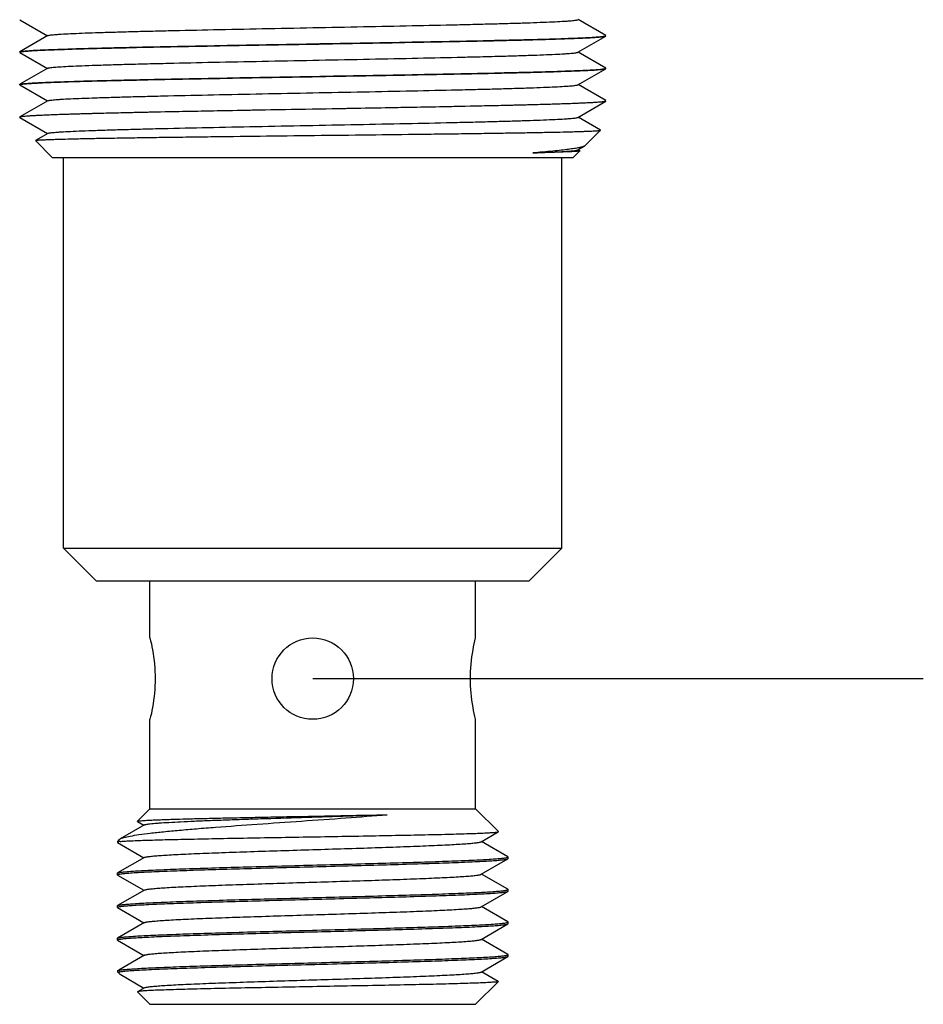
# Model space of a CAD drawing. Header units: inches. Extents: x 2658 to 3015, y -2152 to -1900.
# Tile 18 of 30: x 2923 to 2951, y -2036 to -2006. Entities that reach past the tile are written whole.
import ezdxf

# ---------------------------------------------------------------- set-up
doc = ezdxf.new("R2010")
doc.units = ezdxf.units.IN
doc.header["$LTSCALE"] = 0.64311
doc.header["$MEASUREMENT"] = 0
doc.layers.get('0').update_dxf_attribs({"linetype": 'CONTINUOUS'})
doc.layers.add('02___PRT_ALL_AXES', color=7, linetype='CONTINUOUS')

msp = doc.modelspace()

# ---------------------------------------------------------------- linework, layer by layer
at = {"color": 7, "linetype": 'Continuous'}
for p, q in [((2923.226, -2005.933), (2924.074, -2006.423)), ((2941.217, -2006.413), (2940.369, -2005.923)), ((2924.083, -2006.418), (2923.226, -2006.913)), ((2940.359, -2006.929), (2941.217, -2006.433)), ((2941.217, -2006.433), (2941.221, -2006.428)), ((2923.221, -2006.918), (2923.226, -2006.913)), ((2923.221, -2006.928), (2923.221, -2006.918)), ((2923.226, -2006.933), (2924.074, -2007.423)), ((2941.217, -2007.413), (2940.369, -2006.923)), ((2924.083, -2007.418), (2923.226, -2007.913)), ((2940.359, -2007.929), (2941.217, -2007.433)), ((2941.217, -2007.433), (2941.221, -2007.428)), ((2923.221, -2007.918), (2923.226, -2007.913)), ((2923.226, -2007.933), (2924.074, -2008.423)), ((2941.217, -2008.413), (2940.369, -2007.923)), ((2924.083, -2008.418), (2923.226, -2008.913)), ((2940.359, -2008.929), (2941.217, -2008.433)), ((2941.221, -2008.428), (2941.217, -2008.433)), ((2923.221, -2008.918), (2923.226, -2008.913)), ((2923.221, -2008.928), (2923.226, -2008.933)), ((2923.226, -2008.933), (2924.074, -2009.423)), ((2941.057, -2009.321), (2940.369, -2008.923)), ((2924.083, -2009.418), (2923.703, -2009.638)), ((2940.587, -2009.795), (2941.058, -2009.324)), ((2941.058, -2009.324), (2941.057, -2009.321)), ((2923.702, -2009.641), (2923.703, -2009.638)), ((2923.702, -2009.641), (2924.221, -2010.16)), ((2940.424, -2009.958), (2940.221, -2010.16)), ((2940.359, -2009.929), (2940.57, -2009.807)), ((2940.423, -2009.954), (2940.369, -2009.923)), ((2940.587, -2009.795), (2940.57, -2009.807)), ((2924.221, -2010.16), (2940.221, -2010.16)), ((2924.571, -2022.16), (2924.571, -2010.16)), ((2939.871, -2022.16), (2939.871, -2010.16)), ((2924.571, -2022.16), (2939.871, -2022.16)), ((2924.571, -2022.16), (2925.571, -2023.16)), ((2939.871, -2022.16), (2938.871, -2023.16)), ((2925.571, -2023.16), (2938.871, -2023.16)), ((2927.221, -2030.16), (2926.84, -2030.542)), ((2927.221, -2030.16), (2937.221, -2030.16)), ((2937.221, -2030.16), (2937.92, -2030.859)), ((2927.051, -2030.652), (2926.304, -2031.084)), ((2926.841, -2030.547), (2926.84, -2030.542)), ((2926.841, -2030.547), (2927.037, -2030.66)), ((2937.391, -2031.169), (2937.918, -2030.864)), ((2937.918, -2030.864), (2937.92, -2030.859)), ((2926.281, -2031.101), (2926.221, -2031.16)), ((2926.295, -2031.16), (2926.221, -2031.16)), ((2926.228, -2031.193), (2927.037, -2031.66)), ((2938.215, -2031.628), (2937.406, -2031.16)), ((2927.051, -2031.652), (2926.228, -2032.128)), ((2937.391, -2032.169), (2938.215, -2031.693)), ((2938.221, -2031.635), (2938.215, -2031.628)), ((2938.215, -2031.693), (2938.221, -2031.685)), ((2938.217, -2031.641), (2938.22, -2031.639)), ((2938.221, -2031.685), (2938.221, -2031.635)), ((2926.221, -2032.135), (2926.228, -2032.128)), ((2926.221, -2032.185), (2926.221, -2032.135)), ((2938.215, -2032.628), (2937.406, -2032.16)), ((2926.228, -2032.193), (2926.221, -2032.185)), ((2926.223, -2032.181), (2926.226, -2032.179)), ((2926.228, -2032.193), (2927.037, -2032.66)), ((2927.051, -2032.652), (2926.228, -2033.128)), ((2937.391, -2033.169), (2938.215, -2032.693)), ((2938.215, -2032.628), (2938.221, -2032.635)), ((2938.215, -2032.693), (2938.221, -2032.685)), ((2938.217, -2032.641), (2938.22, -2032.639)), ((2938.221, -2032.685), (2938.221, -2032.635)), ((2926.221, -2033.135), (2926.228, -2033.128)), ((2926.221, -2033.185), (2926.221, -2033.135)), ((2926.228, -2033.193), (2926.221, -2033.185)), ((2926.223, -2033.181), (2926.226, -2033.179)), ((2926.228, -2033.193), (2927.037, -2033.66)), ((2938.215, -2033.628), (2937.406, -2033.16)), ((2927.051, -2033.652), (2926.228, -2034.128)), ((2938.221, -2033.635), (2938.215, -2033.628)), ((2938.217, -2033.641), (2938.22, -2033.639)), ((2938.221, -2033.685), (2938.221, -2033.635)), ((2937.391, -2034.169), (2938.215, -2033.693)), ((2938.215, -2033.693), (2938.221, -2033.685)), ((2926.221, -2034.135), (2926.228, -2034.128)), ((2926.221, -2034.185), (2926.221, -2034.135)), ((2926.228, -2034.193), (2926.221, -2034.185)), ((2926.223, -2034.181), (2926.226, -2034.179)), ((2926.228, -2034.193), (2927.037, -2034.66)), ((2938.215, -2034.628), (2937.406, -2034.16)), ((2927.051, -2034.652), (2926.264, -2035.107)), ((2937.391, -2035.169), (2938.215, -2034.693)), ((2938.221, -2034.635), (2938.215, -2034.628)), ((2938.215, -2034.693), (2938.221, -2034.685)), ((2938.217, -2034.641), (2938.22, -2034.639)), ((2938.221, -2034.685), (2938.221, -2034.635)), ((2926.258, -2035.197), (2926.221, -2035.16)), ((2926.221, -2035.16), (2926.295, -2035.16)), ((2937.918, -2035.457), (2937.406, -2035.16)), ((2926.304, -2035.237), (2927.037, -2035.66)), ((2937.92, -2035.461), (2937.221, -2036.16)), ((2937.918, -2035.457), (2937.92, -2035.461)), ((2926.841, -2035.773), (2926.84, -2035.778)), ((2926.84, -2035.778), (2927.221, -2036.16)), ((2927.051, -2035.652), (2926.841, -2035.773)), ((2927.221, -2036.16), (2937.221, -2036.16))]:
    msp.add_line(p, q, dxfattribs=at)
at = {"color": 0}
msp.add_line((2932.221, -2026.16), (2950.97, -2026.16), dxfattribs=at)
at = {"color": 7, "linetype": 'Continuous'}
msp.add_arc((2926.493, -2033.197), 2.046, 95.2818, 95.5473, dxfattribs=at)
for points, knots in [([(2924.083, -2006.418), (2924.09, -2006.414), (2924.112, -2006.409), (2924.153, -2006.401), (2924.213, -2006.394), (2924.292, -2006.387), (2924.389, -2006.379), (2924.553, -2006.368), (2924.803, -2006.355), (2925.153, -2006.34), (2925.569, -2006.325), (2926.046, -2006.31), (2926.579, -2006.295), (2927.165, -2006.28), (2928.034, -2006.259), (2929.207, -2006.233), (2930.686, -2006.203), (2932.221, -2006.173), (2933.757, -2006.143), (2935.236, -2006.113), (2936.409, -2006.088), (2937.278, -2006.067), (2937.863, -2006.052), (2938.397, -2006.037), (2938.874, -2006.022), (2939.29, -2006.006), (2939.64, -2005.992), (2939.89, -2005.978), (2940.054, -2005.968), (2940.151, -2005.96), (2940.229, -2005.953), (2940.29, -2005.945), (2940.331, -2005.938), (2940.352, -2005.933), (2940.359, -2005.929)], [0, 0, 0, 0, 0.001465, 0.004045, 0.007756, 0.012595, 0.018552, 0.025616, 0.043003, 0.064595, 0.0902, 0.119578, 0.152463, 0.188549, 0.227506, 0.312571, 0.40453, 0.5, 0.595471, 0.68743, 0.772494, 0.811451, 0.847538, 0.880422, 0.9098, 0.935405, 0.956997, 0.974384, 0.981448, 0.987405, 0.992244, 0.995955, 0.998535, 1, 1, 1, 1]), ([(2923.226, -2006.913), (2923.232, -2006.91), (2923.254, -2006.905), (2923.295, -2006.897), (2923.355, -2006.891), (2923.434, -2006.883), (2923.532, -2006.876), (2923.648, -2006.869), (2923.782, -2006.862), (2923.996, -2006.852), (2924.307, -2006.839), (2924.729, -2006.825), (2925.215, -2006.81), (2925.76, -2006.796), (2926.36, -2006.781), (2927.254, -2006.761), (2928.467, -2006.736), (2930.007, -2006.708), (2931.623, -2006.679), (2933.258, -2006.65), (2934.858, -2006.621), (2936.37, -2006.593), (2937.741, -2006.564), (2938.925, -2006.536), (2939.777, -2006.511), (2940.336, -2006.49), (2940.654, -2006.476), (2940.9, -2006.462), (2941.041, -2006.451), (2941.099, -2006.445)], [0, 0, 0, 0, 0.001309, 0.003649, 0.007037, 0.01147, 0.016941, 0.023438, 0.03095, 0.039463, 0.059408, 0.083111, 0.110369, 0.140953, 0.174603, 0.211037, 0.290997, 0.378133, 0.4695, 0.562011, 0.652542, 0.738033, 0.815596, 0.882611, 0.936817, 0.958527, 0.976387, 0.990248, 1, 1, 1, 1]), ([(2923.344, -2006.902), (2923.402, -2006.896), (2923.542, -2006.885), (2923.789, -2006.871), (2924.107, -2006.857), (2924.666, -2006.836), (2925.518, -2006.811), (2926.702, -2006.783), (2928.073, -2006.754), (2929.584, -2006.725), (2931.185, -2006.697), (2932.82, -2006.668), (2934.435, -2006.639), (2935.976, -2006.61), (2937.189, -2006.586), (2938.083, -2006.566), (2938.683, -2006.551), (2939.228, -2006.537), (2939.714, -2006.522), (2940.136, -2006.508), (2940.447, -2006.495), (2940.661, -2006.485), (2940.795, -2006.478), (2940.911, -2006.47), (2941.009, -2006.463), (2941.087, -2006.456), (2941.148, -2006.449), (2941.189, -2006.442), (2941.21, -2006.437), (2941.217, -2006.433)], [0, 0, 0, 0, 0.009752, 0.023613, 0.041473, 0.063183, 0.117389, 0.184404, 0.261967, 0.347458, 0.437989, 0.5305, 0.621867, 0.709003, 0.788963, 0.825397, 0.859047, 0.889631, 0.916889, 0.940592, 0.960537, 0.96905, 0.976562, 0.983059, 0.98853, 0.992963, 0.996351, 0.998691, 1, 1, 1, 1]), ([(2941.099, -2006.445), (2941.116, -2006.443), (2941.145, -2006.439), (2941.183, -2006.433), (2941.206, -2006.428), (2941.217, -2006.424), (2941.22, -2006.421), (2941.221, -2006.42)], [0, 0, 0, 0, 0.407687, 0.708831, 0.904265, 0.963582, 1, 1, 1, 1]), ([(2923.222, -2006.927), (2923.223, -2006.926), (2923.226, -2006.923), (2923.237, -2006.918), (2923.26, -2006.913), (2923.298, -2006.907), (2923.327, -2006.904), (2923.344, -2006.902)], [0, 0, 0, 0, 0.036418, 0.095735, 0.291169, 0.592313, 1, 1, 1, 1]), ([(2924.083, -2007.418), (2924.09, -2007.414), (2924.112, -2007.409), (2924.153, -2007.401), (2924.213, -2007.394), (2924.292, -2007.387), (2924.389, -2007.379), (2924.553, -2007.368), (2924.803, -2007.355), (2925.153, -2007.34), (2925.569, -2007.325), (2926.046, -2007.31), (2926.579, -2007.295), (2927.165, -2007.28), (2928.034, -2007.259), (2929.207, -2007.233), (2930.686, -2007.203), (2932.221, -2007.173), (2933.757, -2007.143), (2935.236, -2007.113), (2936.409, -2007.088), (2937.278, -2007.067), (2937.863, -2007.052), (2938.397, -2007.037), (2938.874, -2007.022), (2939.29, -2007.006), (2939.64, -2006.992), (2939.89, -2006.978), (2940.054, -2006.968), (2940.151, -2006.96), (2940.229, -2006.953), (2940.29, -2006.945), (2940.331, -2006.938), (2940.352, -2006.933), (2940.359, -2006.929)], [0, 0, 0, 0, 0.001466, 0.004046, 0.007756, 0.012595, 0.018553, 0.025617, 0.043003, 0.064596, 0.090201, 0.119579, 0.152464, 0.188549, 0.227507, 0.312571, 0.40453, 0.5, 0.595471, 0.68743, 0.772495, 0.811451, 0.847538, 0.880421, 0.909801, 0.935404, 0.956998, 0.974384, 0.981449, 0.987406, 0.992244, 0.995955, 0.998535, 1, 1, 1, 1]), ([(2923.226, -2007.913), (2923.232, -2007.91), (2923.254, -2007.905), (2923.295, -2007.897), (2923.355, -2007.891), (2923.434, -2007.883), (2923.532, -2007.876), (2923.648, -2007.869), (2923.782, -2007.862), (2923.996, -2007.852), (2924.307, -2007.839), (2924.729, -2007.825), (2925.215, -2007.81), (2925.76, -2007.796), (2926.36, -2007.781), (2927.254, -2007.761), (2928.467, -2007.736), (2930.007, -2007.708), (2931.623, -2007.679), (2933.258, -2007.65), (2934.858, -2007.621), (2936.37, -2007.593), (2937.741, -2007.564), (2938.925, -2007.536), (2939.777, -2007.511), (2940.336, -2007.49), (2940.654, -2007.476), (2940.9, -2007.462), (2941.041, -2007.451), (2941.099, -2007.445)], [0, 0, 0, 0, 0.001309, 0.003649, 0.007037, 0.01147, 0.016941, 0.023438, 0.03095, 0.039463, 0.059408, 0.083111, 0.110369, 0.140953, 0.174603, 0.211037, 0.290997, 0.378133, 0.4695, 0.562011, 0.652542, 0.738033, 0.815596, 0.882611, 0.936817, 0.958527, 0.976387, 0.990248, 1, 1, 1, 1]), ([(2923.344, -2007.902), (2923.402, -2007.896), (2923.542, -2007.885), (2923.789, -2007.871), (2924.107, -2007.857), (2924.666, -2007.836), (2925.518, -2007.811), (2926.702, -2007.783), (2928.073, -2007.754), (2929.584, -2007.725), (2931.185, -2007.697), (2932.82, -2007.668), (2934.435, -2007.639), (2935.976, -2007.61), (2937.189, -2007.586), (2938.083, -2007.566), (2938.683, -2007.551), (2939.228, -2007.537), (2939.714, -2007.522), (2940.136, -2007.508), (2940.447, -2007.495), (2940.661, -2007.485), (2940.795, -2007.478), (2940.911, -2007.47), (2941.009, -2007.463), (2941.087, -2007.456), (2941.148, -2007.449), (2941.189, -2007.442), (2941.21, -2007.437), (2941.217, -2007.433)], [0, 0, 0, 0, 0.009752, 0.023613, 0.041473, 0.063183, 0.117389, 0.184404, 0.261967, 0.347458, 0.437989, 0.5305, 0.621867, 0.709003, 0.788963, 0.825397, 0.859047, 0.889631, 0.916889, 0.940592, 0.960537, 0.96905, 0.976562, 0.983059, 0.98853, 0.992963, 0.996351, 0.998691, 1, 1, 1, 1]), ([(2941.099, -2007.445), (2941.116, -2007.443), (2941.145, -2007.439), (2941.183, -2007.433), (2941.206, -2007.428), (2941.217, -2007.424), (2941.22, -2007.421), (2941.221, -2007.42)], [0, 0, 0, 0, 0.407687, 0.708831, 0.904265, 0.963582, 1, 1, 1, 1]), ([(2923.222, -2007.927), (2923.223, -2007.926), (2923.226, -2007.923), (2923.237, -2007.918), (2923.26, -2007.913), (2923.298, -2007.907), (2923.327, -2007.904), (2923.344, -2007.902)], [0, 0, 0, 0, 0.036418, 0.095735, 0.291169, 0.592313, 1, 1, 1, 1]), ([(2924.083, -2008.418), (2924.09, -2008.414), (2924.112, -2008.409), (2924.153, -2008.401), (2924.213, -2008.394), (2924.292, -2008.387), (2924.389, -2008.379), (2924.553, -2008.368), (2924.803, -2008.355), (2925.153, -2008.34), (2925.569, -2008.325), (2926.046, -2008.31), (2926.579, -2008.295), (2927.165, -2008.28), (2928.034, -2008.259), (2929.207, -2008.233), (2930.686, -2008.203), (2932.221, -2008.173), (2933.757, -2008.143), (2935.236, -2008.113), (2936.409, -2008.088), (2937.278, -2008.067), (2937.863, -2008.052), (2938.397, -2008.037), (2938.874, -2008.022), (2939.29, -2008.006), (2939.64, -2007.992), (2939.89, -2007.978), (2940.054, -2007.968), (2940.151, -2007.96), (2940.229, -2007.953), (2940.29, -2007.945), (2940.331, -2007.938), (2940.352, -2007.933), (2940.359, -2007.929)], [0, 0, 0, 0, 0.001466, 0.004047, 0.007757, 0.012595, 0.018553, 0.025618, 0.043003, 0.064597, 0.0902, 0.119579, 0.152463, 0.18855, 0.227506, 0.312571, 0.40453, 0.5, 0.59547, 0.687429, 0.772494, 0.81145, 0.847538, 0.880421, 0.909801, 0.935403, 0.956998, 0.974382, 0.981448, 0.987406, 0.992243, 0.995954, 0.998535, 1, 1, 1, 1]), ([(2923.226, -2008.913), (2923.232, -2008.91), (2923.254, -2008.905), (2923.295, -2008.898), (2923.355, -2008.891), (2923.433, -2008.883), (2923.53, -2008.876), (2923.646, -2008.869), (2923.779, -2008.862), (2923.992, -2008.852), (2924.302, -2008.839), (2924.722, -2008.825), (2925.206, -2008.81), (2925.748, -2008.796), (2926.346, -2008.781), (2927.236, -2008.761), (2928.444, -2008.737), (2929.979, -2008.708), (2931.59, -2008.679), (2933.221, -2008.651), (2934.819, -2008.622), (2936.33, -2008.593), (2937.703, -2008.565), (2938.891, -2008.536), (2939.747, -2008.512), (2940.31, -2008.491), (2940.632, -2008.477), (2940.884, -2008.463), (2941.028, -2008.452), (2941.088, -2008.446)], [0, 0, 0, 0, 0.001304, 0.003637, 0.007011, 0.011425, 0.016875, 0.023346, 0.030827, 0.039304, 0.05917, 0.082777, 0.109929, 0.140395, 0.173921, 0.210224, 0.289918, 0.376799, 0.467946, 0.560294, 0.65074, 0.736242, 0.813926, 0.881182, 0.935749, 0.957684, 0.975799, 0.989942, 1, 1, 1, 1]), ([(2941.217, -2008.433), (2941.214, -2008.435), (2941.207, -2008.438), (2941.185, -2008.443), (2941.144, -2008.45), (2941.081, -2008.457), (2940.997, -2008.464), (2940.894, -2008.472), (2940.772, -2008.479), (2940.63, -2008.487), (2940.403, -2008.497), (2940.075, -2008.51), (2939.628, -2008.525), (2939.115, -2008.54), (2938.54, -2008.555), (2937.909, -2008.57), (2936.97, -2008.59), (2935.7, -2008.616), (2934.094, -2008.645), (2932.421, -2008.675), (2930.741, -2008.705), (2929.115, -2008.734), (2927.599, -2008.764), (2926.431, -2008.789), (2925.593, -2008.81), (2925.05, -2008.825), (2924.571, -2008.84), (2924.161, -2008.855), (2923.824, -2008.869), (2923.59, -2008.882), (2923.441, -2008.893), (2923.358, -2008.9), (2923.296, -2008.907), (2923.261, -2008.913), (2923.247, -2008.916)], [0, 0, 0, 0, 0.000547, 0.00136, 0.003808, 0.007361, 0.012018, 0.01777, 0.024603, 0.032506, 0.041461, 0.06244, 0.087357, 0.115985, 0.14807, 0.183322, 0.221427, 0.304798, 0.395193, 0.48937, 0.583952, 0.675544, 0.760863, 0.836848, 0.870473, 0.900775, 0.927482, 0.950354, 0.969188, 0.983816, 0.989511, 0.994111, 0.997608, 1, 1, 1, 1]), ([(2941.088, -2008.446), (2941.106, -2008.444), (2941.139, -2008.44), (2941.179, -2008.434), (2941.205, -2008.429), (2941.217, -2008.424), (2941.22, -2008.421), (2941.221, -2008.42)], [0, 0, 0, 0, 0.409884, 0.711829, 0.906567, 0.964923, 1, 1, 1, 1]), ([(2923.247, -2008.916), (2923.241, -2008.918), (2923.232, -2008.92), (2923.221, -2008.925), (2923.221, -2008.928)], [0, 0, 0, 0, 0.696499, 1, 1, 1, 1]), ([(2924.083, -2009.418), (2924.09, -2009.414), (2924.112, -2009.409), (2924.153, -2009.401), (2924.213, -2009.394), (2924.292, -2009.387), (2924.389, -2009.379), (2924.553, -2009.368), (2924.803, -2009.355), (2925.153, -2009.34), (2925.569, -2009.325), (2926.046, -2009.31), (2926.579, -2009.295), (2927.165, -2009.28), (2928.034, -2009.259), (2929.207, -2009.233), (2930.686, -2009.203), (2932.221, -2009.173), (2933.757, -2009.143), (2935.236, -2009.113), (2936.409, -2009.088), (2937.278, -2009.067), (2937.863, -2009.052), (2938.397, -2009.037), (2938.874, -2009.022), (2939.29, -2009.006), (2939.64, -2008.992), (2939.89, -2008.978), (2940.054, -2008.968), (2940.151, -2008.96), (2940.229, -2008.953), (2940.29, -2008.945), (2940.331, -2008.938), (2940.352, -2008.933), (2940.359, -2008.929)], [0, 0, 0, 0, 0.001465, 0.004045, 0.007756, 0.012595, 0.018552, 0.025616, 0.043003, 0.064596, 0.0902, 0.119578, 0.152462, 0.188549, 0.227505, 0.31257, 0.404529, 0.499999, 0.59547, 0.687428, 0.772493, 0.811451, 0.847536, 0.880421, 0.909799, 0.935403, 0.956996, 0.974382, 0.981447, 0.987405, 0.992244, 0.995953, 0.998534, 1, 1, 1, 1]), ([(2923.703, -2009.638), (2923.705, -2009.636), (2923.712, -2009.635), (2923.724, -2009.632), (2923.741, -2009.63), (2923.775, -2009.626), (2923.83, -2009.622), (2923.911, -2009.617), (2924.012, -2009.612), (2924.133, -2009.607), (2924.274, -2009.602), (2924.501, -2009.595), (2924.83, -2009.587), (2925.279, -2009.577), (2925.795, -2009.567), (2926.374, -2009.558), (2927.009, -2009.548), (2927.696, -2009.538), (2928.426, -2009.528), (2929.467, -2009.515), (2930.824, -2009.499), (2932.482, -2009.479), (2934.134, -2009.46), (2935.479, -2009.444), (2936.505, -2009.431), (2937.221, -2009.421), (2937.891, -2009.411), (2938.509, -2009.402), (2939.07, -2009.392), (2939.568, -2009.383), (2939.942, -2009.374), (2940.206, -2009.368), (2940.377, -2009.363), (2940.529, -2009.358), (2940.663, -2009.353), (2940.777, -2009.348), (2940.871, -2009.344), (2940.938, -2009.34), (2940.981, -2009.336), (2941.006, -2009.334), (2941.026, -2009.331), (2941.041, -2009.329), (2941.051, -2009.327), (2941.057, -2009.325), (2941.058, -2009.324)], [0, 0, 0, 0, 0.000425, 0.001139, 0.002149, 0.003454, 0.006954, 0.011635, 0.017484, 0.024487, 0.032628, 0.041886, 0.063656, 0.089586, 0.119418, 0.152863, 0.189593, 0.229254, 0.271463, 0.315814, 0.409228, 0.505946, 0.602315, 0.694722, 0.738354, 0.779725, 0.818453, 0.854179, 0.886579, 0.915354, 0.940244, 0.95116, 0.961025, 0.969815, 0.97751, 0.984095, 0.989556, 0.99388, 0.995613, 0.997059, 0.99822, 0.999094, 0.999684, 1, 1, 1, 1]), ([(2940.57, -2009.807), (2940.561, -2009.812), (2940.54, -2009.822), (2940.484, -2009.841), (2940.388, -2009.863), (2940.245, -2009.888), (2940.062, -2009.914), (2939.842, -2009.94), (2939.476, -2009.977), (2939.183, -2010.002), (2938.976, -2010.018)], [0, 0, 0, 0, 0.018866, 0.043463, 0.11033, 0.200993, 0.315357, 0.45305, 0.613606, 1, 1, 1, 1]), ([(2938.976, -2010.018), (2939.076, -2010.014), (2939.265, -2010.007), (2939.531, -2009.996), (2939.762, -2009.985), (2939.956, -2009.974), (2940.111, -2009.964), (2940.217, -2009.954), (2940.283, -2009.946), (2940.317, -2009.941), (2940.342, -2009.935), (2940.355, -2009.931), (2940.359, -2009.929)], [0, 0, 0, 0, 0.216792, 0.409036, 0.575581, 0.715548, 0.828352, 0.913478, 0.94557, 0.970659, 0.98876, 1, 1, 1, 1]), ([(2940.32, -2009.973), (2940.256, -2009.978), (2940.094, -2009.986), (2939.804, -2009.997), (2939.42, -2010.008), (2939.134, -2010.014), (2938.976, -2010.018)], [0, 0, 0, 0, 0.144501, 0.361151, 0.647522, 1, 1, 1, 1]), ([(2940.424, -2009.958), (2940.423, -2009.959), (2940.42, -2009.96), (2940.41, -2009.963), (2940.39, -2009.966), (2940.359, -2009.97), (2940.334, -2009.972), (2940.32, -2009.973)], [0, 0, 0, 0, 0.03557, 0.095567, 0.292665, 0.594047, 1, 1, 1, 1]), ([(2926.304, -2031.084), (2926.32, -2031.075), (2926.358, -2031.059), (2926.46, -2031.026), (2926.638, -2030.989), (2926.909, -2030.946), (2927.252, -2030.902), (2927.663, -2030.858), (2928.138, -2030.813), (2928.669, -2030.767), (2929.467, -2030.704), (2930.542, -2030.627), (2931.877, -2030.534), (2933.208, -2030.44), (2934.084, -2030.373), (2934.506, -2030.338)], [0, 0, 0, 0, 0.006377, 0.015004, 0.039161, 0.072448, 0.11455, 0.164967, 0.22305, 0.288018, 0.358956, 0.514524, 0.680358, 0.845882, 1, 1, 1, 1]), ([(2926.84, -2030.542), (2926.841, -2030.541), (2926.847, -2030.538), (2926.858, -2030.535), (2926.874, -2030.532), (2926.906, -2030.528), (2926.958, -2030.522), (2927.037, -2030.516), (2927.135, -2030.51), (2927.254, -2030.504), (2927.391, -2030.498), (2927.548, -2030.491), (2927.722, -2030.485), (2927.99, -2030.476), (2928.364, -2030.466), (2928.856, -2030.453), (2929.401, -2030.44), (2929.99, -2030.428), (2930.613, -2030.415), (2931.261, -2030.402), (2932.143, -2030.385), (2933.226, -2030.364), (2934.087, -2030.347), (2934.506, -2030.338)], [0, 0, 0, 0, 0.000852, 0.002336, 0.004478, 0.007285, 0.014897, 0.025165, 0.038051, 0.053511, 0.071494, 0.091927, 0.114735, 0.139834, 0.196502, 0.261056, 0.332487, 0.409666, 0.491366, 0.576272, 0.663015, 0.83634, 1, 1, 1, 1]), ([(2927.051, -2030.652), (2927.06, -2030.647), (2927.084, -2030.64), (2927.131, -2030.631), (2927.197, -2030.621), (2927.282, -2030.612), (2927.385, -2030.602), (2927.56, -2030.588), (2927.821, -2030.571), (2928.185, -2030.552), (2928.609, -2030.533), (2929.089, -2030.513), (2929.616, -2030.494), (2930.183, -2030.475), (2930.992, -2030.448), (2932.035, -2030.416), (2933.279, -2030.378), (2934.104, -2030.351), (2934.506, -2030.338)], [0, 0, 0, 0, 0.003828, 0.010181, 0.019091, 0.030547, 0.044512, 0.060934, 0.100915, 0.149887, 0.20712, 0.271744, 0.342778, 0.419148, 0.499688, 0.668355, 0.83855, 1, 1, 1, 1]), ([(2926.305, -2031.159), (2926.345, -2031.156), (2926.441, -2031.149), (2926.692, -2031.136), (2927.113, -2031.121), (2927.737, -2031.103), (2928.504, -2031.086), (2929.389, -2031.068), (2930.364, -2031.05), (2931.397, -2031.032), (2932.454, -2031.014), (2933.499, -2030.996), (2934.498, -2030.977), (2935.286, -2030.962), (2935.869, -2030.949), (2936.26, -2030.94), (2936.616, -2030.93), (2936.933, -2030.921), (2937.21, -2030.912), (2937.443, -2030.903), (2937.609, -2030.895), (2937.718, -2030.888), (2937.782, -2030.883), (2937.833, -2030.879), (2937.873, -2030.874), (2937.9, -2030.87), (2937.914, -2030.867), (2937.918, -2030.864)], [0, 0, 0, 0, 0.010413, 0.024784, 0.064936, 0.119227, 0.18595, 0.262978, 0.347822, 0.437712, 0.529691, 0.620704, 0.707696, 0.787715, 0.824242, 0.858022, 0.888759, 0.916189, 0.940067, 0.960182, 0.976353, 0.982914, 0.988438, 0.992914, 0.996331, 0.998689, 1, 1, 1, 1]), ([(2926.295, -2031.16), (2926.285, -2031.162), (2926.268, -2031.165), (2926.246, -2031.171), (2926.231, -2031.176), (2926.224, -2031.18), (2926.222, -2031.183)], [0, 0, 0, 0, 0.386748, 0.680275, 0.882389, 1, 1, 1, 1]), ([(2926.281, -2031.101), (2926.281, -2031.1), (2926.284, -2031.098), (2926.288, -2031.095), (2926.29, -2031.093)], [0, 0, 0, 0, 0.23418, 1, 1, 1, 1]), ([(2926.29, -2031.093), (2926.291, -2031.092), (2926.296, -2031.089), (2926.301, -2031.086), (2926.304, -2031.084)], [0, 0, 0, 0, 0.233472, 1, 1, 1, 1]), ([(2927.051, -2031.652), (2927.057, -2031.648), (2927.074, -2031.643), (2927.104, -2031.636), (2927.146, -2031.628), (2927.225, -2031.617), (2927.351, -2031.605), (2927.535, -2031.59), (2927.761, -2031.575), (2928.027, -2031.56), (2928.331, -2031.545), (2928.67, -2031.53), (2929.041, -2031.515), (2929.589, -2031.495), (2930.327, -2031.47), (2931.257, -2031.44), (2932.221, -2031.41), (2933.186, -2031.381), (2934.116, -2031.351), (2934.854, -2031.326), (2935.402, -2031.305), (2935.773, -2031.29), (2936.112, -2031.275), (2936.416, -2031.26), (2936.682, -2031.245), (2936.908, -2031.231), (2937.092, -2031.216), (2937.218, -2031.203), (2937.296, -2031.192), (2937.338, -2031.185), (2937.369, -2031.178), (2937.385, -2031.172), (2937.391, -2031.169)], [0, 0, 0, 0, 0.001963, 0.004991, 0.009106, 0.014312, 0.027958, 0.045823, 0.06776, 0.093569, 0.123028, 0.155866, 0.191797, 0.230492, 0.314776, 0.405698, 0.500001, 0.594303, 0.685225, 0.769508, 0.808205, 0.844134, 0.876974, 0.906431, 0.932243, 0.954177, 0.972045, 0.985688, 0.990895, 0.995012, 0.998039, 1, 1, 1, 1]), ([(2926.228, -2032.128), (2926.234, -2032.125), (2926.25, -2032.119), (2926.281, -2032.112), (2926.325, -2032.105), (2926.38, -2032.098), (2926.448, -2032.091), (2926.562, -2032.081), (2926.733, -2032.069), (2926.973, -2032.054), (2927.255, -2032.04), (2927.579, -2032.026), (2927.941, -2032.012), (2928.339, -2031.997), (2928.93, -2031.977), (2929.73, -2031.953), (2930.746, -2031.925), (2931.81, -2031.896), (2932.888, -2031.868), (2933.943, -2031.839), (2934.942, -2031.811), (2935.852, -2031.783), (2936.641, -2031.754), (2937.285, -2031.727), (2937.72, -2031.702), (2937.979, -2031.681), (2938.078, -2031.671), (2938.119, -2031.665)], [0, 0, 0, 0, 0.001687, 0.004368, 0.008062, 0.012771, 0.018489, 0.025204, 0.04158, 0.06177, 0.08561, 0.112906, 0.143431, 0.176936, 0.213143, 0.292452, 0.378742, 0.469168, 0.560748, 0.650461, 0.735348, 0.81261, 0.8797, 0.934411, 0.974946, 0.989467, 1, 1, 1, 1]), ([(2926.324, -2032.156), (2926.365, -2032.15), (2926.464, -2032.139), (2926.723, -2032.118), (2927.158, -2032.094), (2927.802, -2032.066), (2928.591, -2032.038), (2929.5, -2032.01), (2930.499, -2031.981), (2931.555, -2031.953), (2932.633, -2031.924), (2933.697, -2031.896), (2934.713, -2031.868), (2935.513, -2031.843), (2936.104, -2031.823), (2936.502, -2031.809), (2936.864, -2031.795), (2937.188, -2031.78), (2937.47, -2031.766), (2937.71, -2031.752), (2937.881, -2031.74), (2937.995, -2031.729), (2938.062, -2031.722), (2938.118, -2031.715), (2938.161, -2031.708), (2938.193, -2031.701), (2938.209, -2031.696), (2938.215, -2031.693)], [0, 0, 0, 0, 0.010533, 0.025054, 0.065589, 0.1203, 0.18739, 0.264652, 0.349539, 0.439252, 0.530832, 0.621258, 0.707548, 0.786857, 0.823064, 0.856569, 0.887094, 0.91439, 0.93823, 0.95842, 0.974795, 0.981511, 0.987229, 0.991938, 0.995632, 0.998313, 1, 1, 1, 1]), ([(2938.119, -2031.665), (2938.141, -2031.662), (2938.17, -2031.657), (2938.202, -2031.648), (2938.213, -2031.644), (2938.217, -2031.641)], [0, 0, 0, 0, 0.653414, 0.864122, 1, 1, 1, 1]), ([(2926.226, -2032.179), (2926.23, -2032.177), (2926.241, -2032.172), (2926.273, -2032.164), (2926.302, -2032.159), (2926.324, -2032.156)], [0, 0, 0, 0, 0.135878, 0.346586, 1, 1, 1, 1]), ([(2927.051, -2032.652), (2927.057, -2032.648), (2927.074, -2032.643), (2927.104, -2032.636), (2927.146, -2032.628), (2927.225, -2032.617), (2927.351, -2032.605), (2927.535, -2032.59), (2927.761, -2032.575), (2928.027, -2032.56), (2928.331, -2032.545), (2928.67, -2032.53), (2929.04, -2032.515), (2929.589, -2032.495), (2930.327, -2032.47), (2931.257, -2032.44), (2932.221, -2032.41), (2933.186, -2032.381), (2934.116, -2032.351), (2934.854, -2032.326), (2935.402, -2032.305), (2935.773, -2032.29), (2936.112, -2032.275), (2936.415, -2032.26), (2936.682, -2032.245), (2936.908, -2032.231), (2937.092, -2032.216), (2937.218, -2032.203), (2937.296, -2032.192), (2937.338, -2032.185), (2937.369, -2032.178), (2937.385, -2032.172), (2937.391, -2032.169)], [0, 0, 0, 0, 0.001961, 0.004988, 0.009105, 0.014311, 0.027955, 0.045822, 0.067756, 0.093566, 0.123022, 0.155862, 0.19179, 0.230485, 0.314767, 0.405687, 0.499988, 0.594289, 0.685211, 0.769494, 0.80819, 0.844121, 0.876961, 0.90642, 0.932231, 0.954169, 0.972036, 0.985684, 0.990891, 0.995008, 0.998037, 1, 1, 1, 1]), ([(2926.228, -2033.128), (2926.234, -2033.125), (2926.25, -2033.119), (2926.281, -2033.112), (2926.325, -2033.105), (2926.38, -2033.098), (2926.448, -2033.091), (2926.562, -2033.081), (2926.733, -2033.069), (2926.973, -2033.054), (2927.255, -2033.04), (2927.579, -2033.026), (2927.941, -2033.012), (2928.339, -2032.997), (2928.93, -2032.977), (2929.73, -2032.953), (2930.746, -2032.925), (2931.81, -2032.896), (2932.888, -2032.868), (2933.943, -2032.839), (2934.942, -2032.811), (2935.852, -2032.783), (2936.641, -2032.754), (2937.285, -2032.727), (2937.72, -2032.702), (2937.979, -2032.681), (2938.078, -2032.671), (2938.119, -2032.665)], [0, 0, 0, 0, 0.001687, 0.004368, 0.008062, 0.012771, 0.018489, 0.025204, 0.04158, 0.06177, 0.08561, 0.112906, 0.143431, 0.176936, 0.213143, 0.292452, 0.378742, 0.469168, 0.560748, 0.650461, 0.735348, 0.81261, 0.8797, 0.934411, 0.974946, 0.989467, 1, 1, 1, 1]), ([(2926.324, -2033.156), (2926.365, -2033.15), (2926.464, -2033.139), (2926.723, -2033.118), (2927.158, -2033.094), (2927.802, -2033.066), (2928.591, -2033.038), (2929.5, -2033.01), (2930.499, -2032.981), (2931.555, -2032.953), (2932.633, -2032.924), (2933.697, -2032.896), (2934.713, -2032.868), (2935.513, -2032.843), (2936.104, -2032.823), (2936.502, -2032.809), (2936.864, -2032.795), (2937.188, -2032.78), (2937.47, -2032.766), (2937.71, -2032.752), (2937.881, -2032.74), (2937.995, -2032.729), (2938.062, -2032.722), (2938.118, -2032.715), (2938.161, -2032.708), (2938.193, -2032.701), (2938.209, -2032.696), (2938.215, -2032.693)], [0, 0, 0, 0, 0.010533, 0.025054, 0.065589, 0.1203, 0.18739, 0.264652, 0.349539, 0.439252, 0.530832, 0.621258, 0.707548, 0.786857, 0.823064, 0.856569, 0.887094, 0.91439, 0.93823, 0.95842, 0.974795, 0.981511, 0.987229, 0.991938, 0.995632, 0.998313, 1, 1, 1, 1]), ([(2938.119, -2032.665), (2938.141, -2032.662), (2938.17, -2032.657), (2938.202, -2032.648), (2938.213, -2032.644), (2938.217, -2032.641)], [0, 0, 0, 0, 0.653414, 0.864122, 1, 1, 1, 1]), ([(2926.226, -2033.179), (2926.23, -2033.177), (2926.241, -2033.172), (2926.273, -2033.164), (2926.302, -2033.159), (2926.324, -2033.156)], [0, 0, 0, 0, 0.135878, 0.346586, 1, 1, 1, 1]), ([(2927.051, -2033.652), (2927.057, -2033.648), (2927.074, -2033.643), (2927.104, -2033.636), (2927.146, -2033.628), (2927.225, -2033.617), (2927.351, -2033.605), (2927.535, -2033.59), (2927.761, -2033.575), (2928.027, -2033.56), (2928.331, -2033.545), (2928.67, -2033.53), (2929.041, -2033.515), (2929.589, -2033.495), (2930.327, -2033.47), (2931.257, -2033.44), (2932.221, -2033.41), (2933.186, -2033.381), (2934.116, -2033.351), (2934.854, -2033.326), (2935.402, -2033.305), (2935.773, -2033.29), (2936.112, -2033.275), (2936.416, -2033.26), (2936.682, -2033.245), (2936.908, -2033.231), (2937.092, -2033.216), (2937.218, -2033.203), (2937.296, -2033.192), (2937.338, -2033.185), (2937.369, -2033.178), (2937.386, -2033.172), (2937.391, -2033.169)], [0, 0, 0, 0, 0.001961, 0.00499, 0.009108, 0.014312, 0.027957, 0.045824, 0.067758, 0.09357, 0.123026, 0.155867, 0.191795, 0.230493, 0.314776, 0.405698, 0.499999, 0.594301, 0.685223, 0.769507, 0.808203, 0.844132, 0.876973, 0.90643, 0.93224, 0.954176, 0.972042, 0.985688, 0.990892, 0.995008, 0.998038, 1, 1, 1, 1]), ([(2926.228, -2034.128), (2926.234, -2034.125), (2926.25, -2034.119), (2926.281, -2034.112), (2926.325, -2034.105), (2926.38, -2034.098), (2926.448, -2034.091), (2926.562, -2034.081), (2926.733, -2034.069), (2926.973, -2034.054), (2927.255, -2034.04), (2927.579, -2034.026), (2927.941, -2034.012), (2928.339, -2033.997), (2928.93, -2033.977), (2929.73, -2033.953), (2930.746, -2033.925), (2931.81, -2033.896), (2932.888, -2033.868), (2933.943, -2033.839), (2934.942, -2033.811), (2935.852, -2033.783), (2936.641, -2033.754), (2937.285, -2033.727), (2937.72, -2033.702), (2937.979, -2033.681), (2938.078, -2033.671), (2938.119, -2033.665)], [0, 0, 0, 0, 0.001687, 0.004368, 0.008062, 0.012771, 0.018489, 0.025204, 0.04158, 0.06177, 0.08561, 0.112906, 0.143431, 0.176936, 0.213143, 0.292452, 0.378742, 0.469168, 0.560748, 0.650461, 0.735348, 0.81261, 0.8797, 0.934411, 0.974946, 0.989467, 1, 1, 1, 1]), ([(2938.119, -2033.665), (2938.141, -2033.662), (2938.17, -2033.657), (2938.202, -2033.648), (2938.213, -2033.644), (2938.217, -2033.641)], [0, 0, 0, 0, 0.653414, 0.864122, 1, 1, 1, 1]), ([(2926.324, -2034.156), (2926.365, -2034.15), (2926.464, -2034.139), (2926.723, -2034.118), (2927.158, -2034.094), (2927.802, -2034.066), (2928.591, -2034.038), (2929.5, -2034.01), (2930.499, -2033.981), (2931.555, -2033.953), (2932.633, -2033.924), (2933.697, -2033.896), (2934.713, -2033.868), (2935.513, -2033.843), (2936.104, -2033.823), (2936.502, -2033.809), (2936.864, -2033.795), (2937.188, -2033.78), (2937.47, -2033.766), (2937.71, -2033.752), (2937.881, -2033.74), (2937.995, -2033.729), (2938.062, -2033.722), (2938.118, -2033.715), (2938.161, -2033.708), (2938.193, -2033.701), (2938.209, -2033.696), (2938.215, -2033.693)], [0, 0, 0, 0, 0.010533, 0.025054, 0.065589, 0.1203, 0.18739, 0.264652, 0.349539, 0.439252, 0.530832, 0.621258, 0.707548, 0.786857, 0.823064, 0.856569, 0.887094, 0.91439, 0.93823, 0.95842, 0.974795, 0.981511, 0.987229, 0.991938, 0.995632, 0.998313, 1, 1, 1, 1]), ([(2926.226, -2034.179), (2926.23, -2034.177), (2926.241, -2034.172), (2926.273, -2034.164), (2926.302, -2034.159), (2926.324, -2034.156)], [0, 0, 0, 0, 0.135878, 0.346586, 1, 1, 1, 1]), ([(2927.051, -2034.652), (2927.057, -2034.648), (2927.074, -2034.643), (2927.104, -2034.636), (2927.146, -2034.628), (2927.225, -2034.617), (2927.351, -2034.605), (2927.535, -2034.59), (2927.761, -2034.575), (2928.027, -2034.56), (2928.331, -2034.545), (2928.67, -2034.53), (2929.041, -2034.515), (2929.589, -2034.495), (2930.327, -2034.47), (2931.257, -2034.44), (2932.221, -2034.41), (2933.186, -2034.381), (2934.116, -2034.351), (2934.854, -2034.326), (2935.402, -2034.305), (2935.773, -2034.29), (2936.112, -2034.275), (2936.416, -2034.26), (2936.682, -2034.245), (2936.908, -2034.231), (2937.092, -2034.216), (2937.218, -2034.203), (2937.296, -2034.192), (2937.338, -2034.185), (2937.369, -2034.178), (2937.385, -2034.172), (2937.391, -2034.169)], [0, 0, 0, 0, 0.001963, 0.004992, 0.009107, 0.014312, 0.027959, 0.045823, 0.06776, 0.093569, 0.123028, 0.155867, 0.191797, 0.230493, 0.314777, 0.405699, 0.500001, 0.594303, 0.685225, 0.769508, 0.808205, 0.844133, 0.876975, 0.90643, 0.932243, 0.954176, 0.972045, 0.985688, 0.990894, 0.995011, 0.99804, 1, 1, 1, 1]), ([(2926.228, -2035.128), (2926.234, -2035.125), (2926.25, -2035.119), (2926.281, -2035.112), (2926.325, -2035.105), (2926.381, -2035.098), (2926.448, -2035.091), (2926.562, -2035.081), (2926.734, -2035.069), (2926.973, -2035.054), (2927.256, -2035.04), (2927.58, -2035.026), (2927.943, -2035.011), (2928.34, -2034.997), (2928.932, -2034.977), (2929.733, -2034.953), (2930.749, -2034.925), (2931.814, -2034.896), (2932.893, -2034.868), (2933.949, -2034.839), (2934.948, -2034.811), (2935.857, -2034.782), (2936.646, -2034.754), (2937.289, -2034.726), (2937.723, -2034.702), (2937.981, -2034.681), (2938.08, -2034.67), (2938.121, -2034.664)], [0, 0, 0, 0, 0.001687, 0.00437, 0.008065, 0.012777, 0.018499, 0.02522, 0.041606, 0.061812, 0.08567, 0.112987, 0.143534, 0.177065, 0.213298, 0.292661, 0.379003, 0.469475, 0.561089, 0.650821, 0.735708, 0.812947, 0.87999, 0.934628, 0.975066, 0.989529, 1, 1, 1, 1]), ([(2926.295, -2035.16), (2926.332, -2035.154), (2926.422, -2035.143), (2926.582, -2035.129), (2926.789, -2035.115), (2927.155, -2035.094), (2927.715, -2035.07), (2928.495, -2035.041), (2929.401, -2035.013), (2930.402, -2034.984), (2931.464, -2034.955), (2932.551, -2034.927), (2933.627, -2034.898), (2934.656, -2034.869), (2935.468, -2034.845), (2936.068, -2034.825), (2936.472, -2034.81), (2936.841, -2034.796), (2937.17, -2034.781), (2937.457, -2034.767), (2937.701, -2034.753), (2937.875, -2034.74), (2937.991, -2034.73), (2938.06, -2034.723), (2938.116, -2034.715), (2938.161, -2034.708), (2938.192, -2034.701), (2938.209, -2034.696), (2938.215, -2034.693)], [0, 0, 0, 0, 0.009384, 0.022853, 0.040304, 0.061589, 0.114943, 0.181133, 0.25794, 0.342783, 0.432811, 0.525, 0.616249, 0.703493, 0.783798, 0.820494, 0.854468, 0.885433, 0.91313, 0.937327, 0.957821, 0.974443, 0.981259, 0.987061, 0.991838, 0.995582, 0.998296, 1, 1, 1, 1]), ([(2938.121, -2034.664), (2938.142, -2034.661), (2938.171, -2034.657), (2938.202, -2034.648), (2938.213, -2034.644), (2938.217, -2034.641)], [0, 0, 0, 0, 0.651951, 0.863039, 1, 1, 1, 1]), ([(2926.276, -2035.178), (2926.271, -2035.183), (2926.265, -2035.2), (2926.275, -2035.214), (2926.281, -2035.219)], [0, 0, 0, 0, 0.477876, 1, 1, 1, 1]), ([(2926.295, -2035.16), (2926.293, -2035.162), (2926.286, -2035.167), (2926.279, -2035.173), (2926.276, -2035.178)], [0, 0, 0, 0, 0.284759, 1, 1, 1, 1]), ([(2927.051, -2035.652), (2927.057, -2035.648), (2927.074, -2035.643), (2927.104, -2035.636), (2927.146, -2035.628), (2927.225, -2035.617), (2927.351, -2035.605), (2927.535, -2035.59), (2927.761, -2035.575), (2928.027, -2035.56), (2928.331, -2035.545), (2928.67, -2035.53), (2929.04, -2035.515), (2929.589, -2035.495), (2930.327, -2035.47), (2931.257, -2035.44), (2932.221, -2035.41), (2933.186, -2035.381), (2934.116, -2035.351), (2934.854, -2035.326), (2935.402, -2035.305), (2935.773, -2035.29), (2936.112, -2035.275), (2936.415, -2035.26), (2936.682, -2035.245), (2936.908, -2035.231), (2937.092, -2035.216), (2937.218, -2035.203), (2937.296, -2035.192), (2937.338, -2035.185), (2937.369, -2035.178), (2937.385, -2035.172), (2937.391, -2035.169)], [0, 0, 0, 0, 0.001961, 0.004991, 0.009108, 0.014312, 0.027957, 0.045822, 0.067758, 0.093567, 0.123024, 0.155863, 0.191792, 0.230487, 0.314769, 0.405689, 0.499989, 0.59429, 0.685212, 0.769495, 0.808192, 0.844122, 0.876963, 0.906421, 0.932233, 0.954169, 0.972037, 0.985684, 0.990891, 0.995008, 0.998037, 1, 1, 1, 1]), ([(2926.281, -2035.219), (2926.282, -2035.221), (2926.289, -2035.228), (2926.298, -2035.233), (2926.304, -2035.237)], [0, 0, 0, 0, 0.217985, 1, 1, 1, 1]), ([(2937.92, -2035.461), (2937.919, -2035.463), (2937.915, -2035.464), (2937.904, -2035.468), (2937.882, -2035.472), (2937.846, -2035.476), (2937.797, -2035.481), (2937.736, -2035.486), (2937.663, -2035.49), (2937.578, -2035.495), (2937.441, -2035.502), (2937.241, -2035.51), (2936.968, -2035.519), (2936.653, -2035.529), (2936.298, -2035.538), (2935.907, -2035.548), (2935.324, -2035.561), (2934.532, -2035.577), (2933.529, -2035.596), (2932.482, -2035.615), (2931.428, -2035.634), (2930.408, -2035.654), (2929.597, -2035.67), (2928.994, -2035.683), (2928.586, -2035.693), (2928.213, -2035.703), (2927.88, -2035.713), (2927.589, -2035.723), (2927.344, -2035.732), (2927.169, -2035.741), (2927.054, -2035.748), (2926.986, -2035.753), (2926.931, -2035.758), (2926.89, -2035.762), (2926.861, -2035.767), (2926.846, -2035.771), (2926.841, -2035.773)], [0, 0, 0, 0, 0.000415, 0.001089, 0.00326, 0.006543, 0.010942, 0.016453, 0.023065, 0.030761, 0.039528, 0.060205, 0.084912, 0.113438, 0.14553, 0.180905, 0.219248, 0.30344, 0.395061, 0.490753, 0.586979, 0.68015, 0.766752, 0.806543, 0.843474, 0.877187, 0.907353, 0.933676, 0.955895, 0.973788, 0.981054, 0.987176, 0.992139, 0.995929, 0.998545, 1, 1, 1, 1])]:
    msp.add_open_spline(points, degree=3, knots=knots, dxfattribs=at)
for points in [[(2926.222, -2031.183), (2926.222, -2031.184), (2926.221, -2031.184), (2926.221, -2031.185)], [(2926.221, -2031.185), (2926.221, -2031.187), (2926.222, -2031.188), (2926.223, -2031.189)], [(2926.223, -2031.189), (2926.225, -2031.191), (2926.226, -2031.192), (2926.228, -2031.193)], [(2938.22, -2031.639), (2938.221, -2031.638), (2938.221, -2031.637), (2938.221, -2031.635)], [(2926.221, -2032.185), (2926.221, -2032.184), (2926.222, -2032.183), (2926.223, -2032.181)], [(2938.22, -2032.639), (2938.22, -2032.638), (2938.221, -2032.637), (2938.221, -2032.636)], [(2926.221, -2033.185), (2926.221, -2033.184), (2926.222, -2033.183), (2926.223, -2033.181)], [(2938.22, -2033.639), (2938.221, -2033.638), (2938.221, -2033.637), (2938.221, -2033.635)], [(2926.221, -2034.185), (2926.221, -2034.184), (2926.222, -2034.183), (2926.223, -2034.181)], [(2938.22, -2034.639), (2938.221, -2034.638), (2938.221, -2034.637), (2938.221, -2034.635)], [(2926.221, -2035.135), (2926.221, -2035.134), (2926.222, -2035.132), (2926.223, -2035.131)], [(2926.223, -2035.131), (2926.225, -2035.13), (2926.226, -2035.129), (2926.228, -2035.128)]]:
    msp.add_open_spline(points, degree=3, dxfattribs=at)
at = {"layer": '02___PRT_ALL_AXES', "color": 7, "linetype": 'Continuous'}
for p, q in [((2927.221, -2024.91), (2927.221, -2023.16)), ((2937.221, -2024.91), (2937.221, -2023.16)), ((2927.221, -2030.16), (2927.221, -2027.41)), ((2937.221, -2030.16), (2937.221, -2027.41)), ((2926.221, -2031.16), (2926.221, -2031.185)), ((2926.221, -2035.135), (2926.221, -2035.16))]:
    msp.add_line(p, q, dxfattribs=at)
msp.add_circle((2932.221, -2026.16), 1.25, dxfattribs=at)
for points, knots in [([(2927.221, -2024.91), (2927.252, -2025.031), (2927.341, -2025.443), (2927.38, -2025.864), (2927.38, -2026.16)], [0, 0, 0, 0, 0.296781, 1, 1, 1, 1]), ([(2937.063, -2026.16), (2937.063, -2025.864), (2937.102, -2025.443), (2937.191, -2025.031), (2937.221, -2024.91)], [0, 0, 0, 0, 0.703218, 1, 1, 1, 1]), ([(2927.38, -2026.16), (2927.38, -2026.456), (2927.341, -2026.878), (2927.252, -2027.289), (2927.221, -2027.41)], [0, 0, 0, 0, 0.703216, 1, 1, 1, 1]), ([(2937.221, -2027.41), (2937.191, -2027.289), (2937.102, -2026.878), (2937.063, -2026.456), (2937.063, -2026.16)], [0, 0, 0, 0, 0.296784, 1, 1, 1, 1])]:
    msp.add_open_spline(points, degree=3, knots=knots, dxfattribs=at)

doc.saveas('drawing.dxf')
